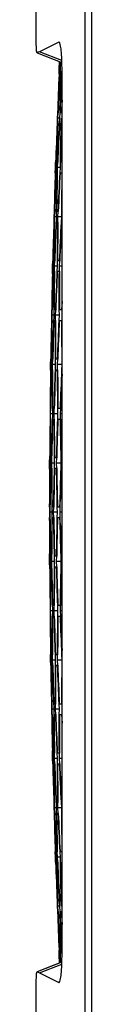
# Model space of a CAD drawing. Header units: millimetres. Extents: x 0 to 420, y 0 to 297.
# Tile 64 of 100: x 190.452 to 191.082, y 195.117 to 206.312. Entities that reach past the tile are written whole.
import ezdxf

# ---------------------------------------------------------------- set-up
doc = ezdxf.new("R2010")
doc.units = ezdxf.units.MM
doc.header["$LTSCALE"] = 23.1
doc.layers.get('0').update_dxf_attribs({"linetype": 'CONTINUOUS'})

msp = doc.modelspace()

# ---------------------------------------------------------------- linework, layer by layer
at = {"color": 7, "linetype": 'Continuous'}
for p, q in [((190.4522, 206.046), (190.4522, 210.298)), ((191.0026, 206.7053), (191.0026, 194.7172)), ((191.0818, 194.6899), (191.0818, 206.7326)), ((190.7067, 206.0577), (190.4872, 205.9475)), ((190.7113, 206.058), (190.7067, 206.0577)), ((190.4625, 205.9349), (190.4613, 205.9349)), ((190.4613, 205.9348), (190.743, 205.8256)), ((190.4625, 205.9349), (190.7429, 205.8262)), ((190.7423, 205.8486), (190.4872, 205.9475)), ((190.713, 205.7512), (190.717, 205.8356)), ((190.725, 205.8117), (190.7228, 205.7512)), ((190.7269, 205.8112), (190.7276, 205.8315)), ((190.7367, 205.8112), (190.7269, 205.8112)), ((190.7105, 205.6912), (190.713, 205.7512)), ((190.7228, 205.7512), (190.713, 205.7512)), ((190.7228, 205.7512), (190.7197, 205.6913)), ((190.7216, 205.6912), (190.7314, 205.6912)), ((190.7321, 205.6251), (190.7353, 205.7263)), ((190.7444, 195.6964), (190.7444, 205.726)), ((190.7444, 205.3977), (190.7361, 205.2512)), ((190.6927, 205.2514), (190.6905, 205.1912)), ((190.6983, 205.2512), (190.6935, 205.2512)), ((190.6972, 205.1912), (190.6999, 205.2512)), ((190.7184, 205.2517), (190.7167, 205.1912)), ((190.7361, 205.2512), (190.7214, 205.2512)), ((190.6905, 205.1912), (190.688, 205.1313)), ((190.6888, 205.1312), (190.6936, 205.1312)), ((190.6953, 205.1312), (190.6972, 205.1912)), ((190.7167, 205.1912), (190.6972, 205.1912)), ((190.7167, 205.1912), (190.7137, 205.1314)), ((190.7167, 205.1312), (190.7314, 205.1312)), ((190.7354, 205.1311), (190.7367, 205.1912)), ((190.7444, 205.1912), (190.7367, 205.1912)), ((190.6692, 204.6312), (190.6714, 204.6912)), ((190.6806, 204.6915), (190.679, 204.6312)), ((190.6923, 204.6912), (190.6825, 204.6912)), ((190.6923, 204.6312), (190.6951, 204.6911)), ((190.7227, 204.6916), (190.7216, 204.6312)), ((190.7444, 204.6912), (190.7269, 204.6912)), ((190.6673, 204.5712), (190.6692, 204.6312)), ((190.679, 204.6312), (190.6692, 204.6312)), ((190.679, 204.6312), (190.6765, 204.5713)), ((190.6784, 204.5712), (190.6882, 204.5712)), ((190.691, 204.5712), (190.6923, 204.6312)), ((190.7216, 204.6312), (190.6923, 204.6312)), ((190.7216, 204.6312), (190.7186, 204.5714)), ((190.7228, 204.5712), (190.7424, 204.5712)), ((190.6538, 204.1314), (190.6522, 204.0712)), ((190.6594, 204.1312), (190.6545, 204.1312)), ((190.6588, 204.0712), (190.661, 204.1312)), ((190.6794, 204.1315), (190.6784, 204.0712)), ((190.6972, 204.1312), (190.6825, 204.1312)), ((190.6983, 204.0712), (190.7011, 204.1311)), ((190.7379, 204.1313), (190.7375, 204.0712)), ((190.6522, 204.0712), (190.6503, 204.0113)), ((190.651, 204.0112), (190.6559, 204.0112)), ((190.6575, 204.0112), (190.6588, 204.0712)), ((190.6784, 204.0712), (190.6588, 204.0712)), ((190.6784, 204.0712), (190.6759, 204.0114)), ((190.679, 204.0112), (190.6936, 204.0112)), ((190.6976, 204.0112), (190.6983, 204.0712)), ((190.7375, 204.0712), (190.6983, 204.0712)), ((190.7375, 204.0712), (190.7344, 204.0115)), ((190.7398, 204.0112), (190.7444, 204.0112)), ((190.6363, 203.5112), (190.638, 203.5712)), ((190.6471, 203.5714), (190.6461, 203.5112)), ((190.6588, 203.5712), (190.6491, 203.5712)), ((190.6594, 203.5112), (190.6616, 203.5711)), ((190.6892, 203.5714), (190.6888, 203.5112)), ((190.713, 203.5712), (190.6935, 203.5712)), ((190.7154, 203.5112), (190.7181, 203.571)), ((190.6343, 203.4187), (190.6363, 203.5112)), ((190.6461, 203.5112), (190.6363, 203.5112)), ((190.6461, 203.5112), (190.6442, 203.4513)), ((190.6461, 203.4512), (190.6559, 203.4512)), ((190.6587, 203.4512), (190.6594, 203.5112)), ((190.6888, 203.5112), (190.6594, 203.5112)), ((190.6888, 203.5112), (190.6863, 203.4514)), ((190.6905, 203.4512), (190.7101, 203.4512)), ((190.7152, 203.4512), (190.7154, 203.5112)), ((190.7444, 203.5112), (190.7154, 203.5112)), ((190.7444, 203.1096), (190.7398, 203.0112)), ((190.6258, 203.0113), (190.6248, 202.9512)), ((190.6315, 203.0112), (190.6266, 203.0112)), ((190.6315, 202.9512), (190.6331, 203.0112)), ((190.6514, 203.0114), (190.651, 202.9512)), ((190.6692, 203.0112), (190.6545, 203.0112)), ((190.671, 202.9512), (190.6731, 203.0111)), ((190.7099, 203.0112), (190.7101, 202.9512)), ((190.7398, 203.0112), (190.7154, 203.0112)), ((190.6248, 202.9512), (190.6235, 202.8913)), ((190.6242, 202.8912), (190.6291, 202.8912)), ((190.6307, 202.8912), (190.6315, 202.9512)), ((190.651, 202.9512), (190.6315, 202.9512)), ((190.651, 202.9512), (190.6481, 202.8581)), ((190.6522, 202.8912), (190.6669, 202.8912)), ((190.6708, 202.8912), (190.671, 202.9512)), ((190.7101, 202.9512), (190.671, 202.9512)), ((190.7101, 202.9512), (190.7076, 202.8915)), ((190.713, 202.8912), (190.7375, 202.8912)), ((190.6144, 202.3912), (190.6155, 202.4551)), ((190.6247, 202.4513), (190.6242, 202.3912)), ((190.6247, 202.4513), (190.6242, 202.3912)), ((190.6363, 202.4512), (190.6266, 202.4512)), ((190.6375, 202.3912), (190.6391, 202.4512)), ((190.6667, 202.4512), (190.6669, 202.3912)), ((190.6905, 202.4512), (190.671, 202.4512)), ((190.6935, 202.3912), (190.6956, 202.451)), ((190.7416, 202.4512), (190.7424, 202.3912)), ((190.6137, 202.3264), (190.6144, 202.3912)), ((190.6242, 202.3912), (190.6144, 202.3912)), ((190.6242, 202.3912), (190.6229, 202.3313)), ((190.6248, 202.3312), (190.6346, 202.3312)), ((190.6374, 202.3312), (190.6375, 202.3912)), ((190.6669, 202.3912), (190.6375, 202.3912)), ((190.6669, 202.3912), (190.665, 202.3314)), ((190.6692, 202.3312), (190.6888, 202.3312)), ((190.6939, 202.3313), (190.6935, 202.3912)), ((190.7424, 202.3912), (190.6935, 202.3912)), ((190.7424, 202.3912), (190.7399, 202.3315)), ((190.6088, 201.8913), (190.6084, 201.8312)), ((190.6144, 201.8912), (190.6096, 201.8912)), ((190.615, 201.8312), (190.6161, 201.8912)), ((190.6344, 201.8912), (190.6346, 201.8312)), ((190.6522, 201.8912), (190.6375, 201.8912)), ((190.6545, 201.8312), (190.6561, 201.8911)), ((190.6929, 201.8912), (190.6936, 201.8312)), ((190.7228, 201.8912), (190.6983, 201.8912)), ((190.7269, 201.8312), (190.7291, 201.891)), ((190.6084, 201.8312), (190.6076, 201.7712)), ((190.6084, 201.7712), (190.6133, 201.7712)), ((190.6149, 201.767), (190.615, 201.8312)), ((190.6346, 201.8312), (190.615, 201.8312)), ((190.6346, 201.8312), (190.6327, 201.7434)), ((190.6363, 201.7712), (190.651, 201.7712)), ((190.655, 201.7713), (190.6545, 201.8312)), ((190.6936, 201.8312), (190.6545, 201.8312)), ((190.6936, 201.8312), (190.6918, 201.7714)), ((190.6972, 201.7712), (190.7216, 201.7712)), ((190.7279, 201.7713), (190.7269, 201.8312)), ((190.7444, 201.8312), (190.7269, 201.8312)), ((190.6035, 201.2712), (190.6041, 201.3528)), ((190.6131, 201.3312), (190.6133, 201.2712)), ((190.6248, 201.3312), (190.615, 201.3312)), ((190.6266, 201.2712), (190.628, 201.354)), ((190.6552, 201.3312), (190.6559, 201.2712)), ((190.679, 201.3312), (190.6594, 201.3312)), ((190.6825, 201.2712), (190.6841, 201.3311)), ((190.7301, 201.3311), (190.7314, 201.2712)), ((190.6033, 201.2005), (190.6035, 201.2712)), ((190.6133, 201.2712), (190.6035, 201.2712)), ((190.6133, 201.2712), (190.6125, 201.2114)), ((190.6144, 201.2112), (190.6242, 201.2112)), ((190.627, 201.2113), (190.6266, 201.2712)), ((190.6559, 201.2712), (190.6266, 201.2712)), ((190.6559, 201.2712), (190.6546, 201.2113)), ((190.6588, 201.2112), (190.6784, 201.2112)), ((190.6835, 201.2113), (190.6825, 201.2712)), ((190.7314, 201.2712), (190.6825, 201.2712)), ((190.7314, 201.2712), (190.7295, 201.2114)), ((190.7361, 201.2112), (190.7444, 201.2112)), ((190.6028, 200.7694), (190.6029, 200.7112)), ((190.6035, 200.7712), (190.6034, 200.807)), ((190.6084, 200.7712), (190.6035, 200.7712)), ((190.6096, 200.7112), (190.6102, 200.7941)), ((190.6281, 200.7932), (190.6291, 200.7112)), ((190.6461, 200.7712), (190.6315, 200.7712)), ((190.6491, 200.7112), (190.6501, 200.7712)), ((190.6868, 200.7711), (190.6882, 200.7112)), ((190.7167, 200.7712), (190.6923, 200.7712)), ((190.7214, 200.7112), (190.7248, 200.8357)), ((190.723, 200.7711), (190.7248, 200.8357)), ((190.6029, 200.7112), (190.6028, 200.6512)), ((190.6034, 200.6177), (190.6035, 200.6512)), ((190.6035, 200.6512), (190.6084, 200.6512)), ((190.6102, 200.6283), (190.6096, 200.7112)), ((190.6291, 200.7112), (190.6096, 200.7112)), ((190.6291, 200.7112), (190.6284, 200.6513)), ((190.6315, 200.6512), (190.6461, 200.6512)), ((190.6501, 200.6513), (190.6491, 200.7112)), ((190.6882, 200.7112), (190.6491, 200.7112)), ((190.6882, 200.7112), (190.6869, 200.6514)), ((190.6923, 200.6512), (190.7167, 200.6512)), ((190.7248, 200.5866), (190.7214, 200.7112)), ((190.723, 200.6514), (190.7214, 200.7112)), ((190.7444, 200.7112), (190.7214, 200.7112)), ((190.6035, 200.1512), (190.6033, 200.2399)), ((190.6125, 200.2111), (190.6133, 200.1512)), ((190.6242, 200.2112), (190.6144, 200.2112)), ((190.6266, 200.1512), (190.6272, 200.2349)), ((190.6546, 200.2111), (190.6559, 200.1512)), ((190.6784, 200.2112), (190.6588, 200.2112)), ((190.6825, 200.1512), (190.6835, 200.2111)), ((190.7295, 200.211), (190.7314, 200.1512)), ((190.7444, 200.2112), (190.7361, 200.2112)), ((190.6041, 200.0697), (190.6035, 200.1512)), ((190.6133, 200.1512), (190.6035, 200.1512)), ((190.6133, 200.1512), (190.6131, 200.0912)), ((190.615, 200.0912), (190.6248, 200.0912)), ((190.6279, 200.0707), (190.6266, 200.1512)), ((190.6559, 200.1512), (190.6266, 200.1512)), ((190.6559, 200.1512), (190.6552, 200.0913)), ((190.6594, 200.0912), (190.679, 200.0912)), ((190.6841, 200.0914), (190.6825, 200.1512)), ((190.7314, 200.1512), (190.6825, 200.1512)), ((190.7314, 200.1512), (190.7301, 200.0914)), ((190.6076, 199.6523), (190.6084, 199.5912)), ((190.6133, 199.6512), (190.6084, 199.6512)), ((190.615, 199.5912), (190.6149, 199.6578)), ((190.6327, 199.6763), (190.6346, 199.5912)), ((190.651, 199.6512), (190.6363, 199.6512)), ((190.6545, 199.5912), (190.655, 199.6512)), ((190.6917, 199.6511), (190.6936, 199.5912)), ((190.7216, 199.6512), (190.6972, 199.6512)), ((190.7269, 199.5912), (190.7279, 199.6511)), ((190.6084, 199.5912), (190.6088, 199.5312)), ((190.6096, 199.5312), (190.6144, 199.5312)), ((190.6161, 199.5313), (190.615, 199.5912)), ((190.6346, 199.5912), (190.615, 199.5912)), ((190.6346, 199.5912), (190.6345, 199.5312)), ((190.6375, 199.5312), (190.6522, 199.5312)), ((190.6562, 199.5313), (190.6545, 199.5912)), ((190.6936, 199.5912), (190.6545, 199.5912)), ((190.6936, 199.5912), (190.6929, 199.5313)), ((190.6983, 199.5312), (190.7228, 199.5312)), ((190.7291, 199.5315), (190.7269, 199.5912)), ((190.7444, 199.5912), (190.7269, 199.5912)), ((190.6144, 199.0312), (190.6137, 199.096)), ((190.6229, 199.091), (190.6242, 199.0312)), ((190.6346, 199.0912), (190.6248, 199.0912)), ((190.6375, 199.0312), (190.6374, 199.0912)), ((190.6649, 199.0911), (190.6669, 199.0312)), ((190.6888, 199.0912), (190.6692, 199.0912)), ((190.6935, 199.0312), (190.6939, 199.0912)), ((190.7399, 199.091), (190.7424, 199.0312)), ((190.6155, 198.9678), (190.6144, 199.0312)), ((190.6242, 199.0312), (190.6144, 199.0312)), ((190.6242, 199.0312), (190.6247, 198.9712)), ((190.6266, 198.9712), (190.6363, 198.9712)), ((190.6391, 198.9713), (190.6375, 199.0312)), ((190.6669, 199.0312), (190.6375, 199.0312)), ((190.6669, 199.0312), (190.6667, 198.9712)), ((190.671, 198.9712), (190.6905, 198.9712)), ((190.6957, 198.9714), (190.6935, 199.0312)), ((190.7424, 199.0312), (190.6935, 199.0312)), ((190.7424, 199.0312), (190.7416, 198.9713)), ((190.6235, 198.5311), (190.6248, 198.4712)), ((190.6291, 198.5312), (190.6242, 198.5312)), ((190.6315, 198.4712), (190.6304, 198.5551)), ((190.648, 198.5649), (190.651, 198.4712)), ((190.6669, 198.5312), (190.6522, 198.5312)), ((190.671, 198.4712), (190.6708, 198.5312)), ((190.7076, 198.531), (190.7101, 198.4712)), ((190.7375, 198.5312), (190.713, 198.5312)), ((190.6248, 198.4712), (190.6258, 198.4112)), ((190.6266, 198.4112), (190.6315, 198.4112)), ((190.6331, 198.4113), (190.6315, 198.4712)), ((190.651, 198.4712), (190.6315, 198.4712)), ((190.651, 198.4712), (190.6515, 198.4112)), ((190.6545, 198.4112), (190.6692, 198.4112)), ((190.6732, 198.4114), (190.671, 198.4712)), ((190.7101, 198.4712), (190.671, 198.4712)), ((190.7101, 198.4712), (190.7099, 198.4112)), ((190.7154, 198.4112), (190.7398, 198.4112)), ((190.7398, 198.4112), (190.7444, 198.3129)), ((190.6363, 197.9112), (190.6343, 198.0026)), ((190.6442, 197.9709), (190.6461, 197.9112)), ((190.6559, 197.9712), (190.6461, 197.9712)), ((190.6594, 197.9112), (190.6587, 197.9713)), ((190.6863, 197.9711), (190.6888, 197.9112)), ((190.7101, 197.9712), (190.6905, 197.9712)), ((190.7154, 197.9112), (190.7152, 197.9712)), ((190.638, 197.8512), (190.6363, 197.9112)), ((190.6461, 197.9112), (190.6363, 197.9112)), ((190.6461, 197.9112), (190.6472, 197.8512)), ((190.6491, 197.8512), (190.6588, 197.8512)), ((190.6616, 197.8513), (190.6594, 197.9112)), ((190.6888, 197.9112), (190.6594, 197.9112)), ((190.6888, 197.9112), (190.6892, 197.8512)), ((190.6935, 197.8512), (190.713, 197.8512)), ((190.7182, 197.8515), (190.7154, 197.9112)), ((190.7444, 197.9112), (190.7154, 197.9112)), ((190.6503, 197.4111), (190.6522, 197.3512)), ((190.6559, 197.4112), (190.651, 197.4112)), ((190.6588, 197.3512), (190.6575, 197.4113)), ((190.6759, 197.4105), (190.6784, 197.3512)), ((190.6936, 197.4112), (190.679, 197.4112)), ((190.6983, 197.3512), (190.6976, 197.4113)), ((190.7344, 197.411), (190.7375, 197.3512)), ((190.7444, 197.4112), (190.7398, 197.4112)), ((190.6522, 197.3512), (190.6538, 197.2912)), ((190.6545, 197.2912), (190.6594, 197.2912)), ((190.661, 197.2913), (190.6588, 197.3512)), ((190.6784, 197.3512), (190.6588, 197.3512)), ((190.6784, 197.3512), (190.6794, 197.2912)), ((190.6825, 197.2912), (190.6972, 197.2912)), ((190.7011, 197.2914), (190.6983, 197.3512)), ((190.7375, 197.3512), (190.6983, 197.3512)), ((190.7375, 197.3512), (190.7379, 197.2912)), ((190.6692, 196.7912), (190.6673, 196.8512)), ((190.6765, 196.8508), (190.679, 196.7912)), ((190.6882, 196.8512), (190.6784, 196.8512)), ((190.6923, 196.7912), (190.6909, 196.8513)), ((190.7185, 196.851), (190.7216, 196.7912)), ((190.7424, 196.8512), (190.7228, 196.8512)), ((190.6714, 196.7313), (190.6692, 196.7912)), ((190.679, 196.7912), (190.6692, 196.7912)), ((190.679, 196.7912), (190.6806, 196.7312)), ((190.6825, 196.7312), (190.6923, 196.7312)), ((190.6951, 196.7314), (190.6923, 196.7912)), ((190.7216, 196.7912), (190.6923, 196.7912)), ((190.7216, 196.7912), (190.7227, 196.7312)), ((190.7269, 196.7312), (190.7444, 196.7312)), ((190.688, 196.291), (190.6905, 196.2312)), ((190.6936, 196.2912), (190.6888, 196.2912)), ((190.6972, 196.2312), (190.6953, 196.2913)), ((190.7137, 196.2903), (190.7167, 196.2312)), ((190.7314, 196.2912), (190.7167, 196.2912)), ((190.7367, 196.2312), (190.7354, 196.2913)), ((190.6905, 196.2312), (190.6927, 196.1712)), ((190.6935, 196.1712), (190.6983, 196.1712)), ((190.7, 196.1713), (190.6972, 196.2312)), ((190.7167, 196.2312), (190.6972, 196.2312)), ((190.7167, 196.2312), (190.7184, 196.1712)), ((190.7214, 196.1712), (190.7361, 196.1712)), ((190.7361, 196.1712), (190.7444, 196.0248)), ((190.7361, 196.1712), (190.7444, 196.0248)), ((190.7444, 196.2312), (190.7367, 196.2312)), ((190.713, 195.6712), (190.7105, 195.7313)), ((190.7197, 195.7306), (190.7228, 195.6712)), ((190.7314, 195.7312), (190.7216, 195.7312)), ((190.7353, 195.6962), (190.7321, 195.7979)), ((190.743, 195.5963), (190.4625, 195.4876)), ((190.743, 195.5969), (190.6614, 195.5653)), ((190.7169, 195.5868), (190.713, 195.6712)), ((190.7228, 195.6712), (190.713, 195.6712)), ((190.7228, 195.6712), (190.725, 195.6112)), ((190.7277, 195.591), (190.7269, 195.6112)), ((190.7269, 195.6112), (190.7367, 195.6112)), ((190.6614, 195.5653), (190.4613, 195.4877)), ((190.4613, 195.4876), (190.4625, 195.4876)), ((190.4872, 195.475), (190.7423, 195.5739)), ((190.4872, 195.4749), (190.7067, 195.3648)), ((190.4522, 191.1245), (190.4522, 195.3765)), ((190.7067, 195.3648), (190.7112, 195.3645))]:
    msp.add_line(p, q, dxfattribs=at)
for centre, radius, start, end in [((191.2753, 204.3787), 1.7556, 116.67245, 117.57888), ((276.609, 202.14), 85.9718, 177.63261, 177.926056), ((276.6309, 201.2387), 86.0246, 177.033088, 177.326551), ((276.6014, 202.9207), 85.9147, 178.152012, 178.445253), ((276.6005, 202.9807), 85.909, 178.236088, 178.485543), ((276.6047, 201.5199), 85.9918, 177.593089, 177.886498), ((276.5915, 202.4207), 85.939, 178.192618, 178.486057), ((276.6275, 200.7388), 86.0261, 177.073121, 177.366623), ((276.6297, 200.6787), 86.0283, 177.033215, 177.326702), ((276.5915, 203.2011), 85.8818, 178.712183, 179.00551), ((276.5919, 203.2611), 85.877, 178.75222, 179.045778), ((276.5845, 201.8607), 85.96, 178.193034, 178.486426), ((276.6021, 200.9599), 85.9995, 177.593307, 177.886718), ((276.5807, 202.6411), 85.9142, 178.712669, 179.005956), ((276.5808, 202.7011), 85.9103, 178.752687, 179.046148), ((276.6287, 200.1788), 86.0224, 177.072956, 177.366511), ((276.6312, 200.1187), 86.0237, 177.033058, 177.326597), ((276.5885, 203.4812), 85.853, 179.272531, 179.566162), ((276.5813, 201.2407), 85.9749, 178.153308, 178.446672), ((276.5725, 202.1411), 85.9353, 178.753034, 179.046427), ((276.6003, 200.46), 85.9978, 177.633229, 177.926683), ((276.6022, 200.3999), 85.9991, 177.593295, 177.886736), ((276.5763, 202.9212), 85.8896, 179.27284, 179.566253), ((276.577, 202.9812), 85.8856, 179.312871, 179.606385), ((276.6327, 199.6188), 86.0106, 177.072512, 177.366147), ((276.6355, 199.5587), 86.011, 177.032618, 177.326236), ((276.5666, 201.5811), 85.9519, 178.774967, 179.046614), ((276.58, 200.6807), 85.9786, 178.153387, 178.446759), ((276.5669, 202.3612), 85.9179, 179.27308, 179.566427), ((276.5673, 202.4212), 85.9148, 179.313095, 179.606518), ((276.6029, 199.9), 85.99, 177.632982, 177.926495), ((276.6051, 199.8399), 85.9905, 177.593052, 177.886552), ((276.5787, 203.2012), 85.869, 179.833188, 180.126785), ((276.5801, 203.2612), 85.8651, 179.873225, 180.16682), ((276.5647, 200.9611), 85.9622, 178.713387, 179.004168), ((276.5603, 201.8612), 85.9358, 179.313254, 179.606614), ((276.5796, 200.1807), 85.9732, 178.215431, 178.486667), ((276.5816, 200.1207), 85.974, 178.153289, 178.446698), ((276.5679, 202.6412), 85.9014, 179.833251, 180.126735), ((276.569, 202.7012), 85.8984, 179.873272, 180.166755), ((276.6083, 199.34), 85.974, 177.63251, 177.926109), ((276.6107, 199.2799), 85.9736, 177.59258, 177.886166), ((276.588, 203.4813), 85.8526, 180.393767, 180.687477), ((276.556, 201.3012), 85.9485, 179.316548, 179.606673), ((276.5648, 200.4011), 85.9617, 178.713381, 179.00673), ((276.5599, 202.0812), 85.9256, 179.833298, 180.126719), ((276.5606, 202.1412), 85.9234, 179.873307, 180.166706), ((276.5839, 199.6207), 85.9617, 178.192973, 178.486457), ((276.5858, 199.5607), 85.9613, 178.153015, 178.446489), ((276.5759, 202.9213), 85.8891, 180.393599, 180.687175), ((276.5775, 202.9813), 85.886, 180.433618, 180.72719), ((276.6163, 198.78), 85.9499, 177.63181, 177.925525), ((276.6183, 198.7199), 85.9478, 177.625234, 177.885579), ((276.555, 200.6812), 85.9536, 179.273381, 179.552353), ((276.555, 201.5812), 85.9403, 179.87618, 180.166673), ((276.5662, 199.9011), 85.9533, 178.771831, 179.046629), ((276.5679, 199.8411), 85.9532, 178.713251, 178.991423), ((276.5664, 202.3613), 85.9174, 180.393469, 180.68694), ((276.5677, 202.4213), 85.9152, 180.433477, 180.726942), ((276.5906, 199.0607), 85.9416, 178.192526, 178.486103), ((276.5928, 199.0007), 85.9403, 178.152564, 178.446131), ((276.5906, 203.2014), 85.8809, 180.954178, 181.247876), ((276.5928, 203.2614), 85.8778, 180.994187, 181.287877), ((276.5521, 201.0212), 85.9489, 179.880502, 180.142785), ((276.5566, 200.1212), 85.949, 179.273343, 179.551414), ((276.5596, 201.8013), 85.9374, 180.393377, 180.672077), ((276.5608, 201.8613), 85.9362, 180.433377, 180.726765), ((276.5717, 199.3411), 85.9375, 178.752981, 179.046451), ((276.5734, 199.2811), 85.9362, 178.712999, 179.006462), ((276.5798, 202.6414), 85.9133, 180.953817, 181.247387), ((276.5817, 202.7014), 85.9111, 180.993815, 181.287377), ((276.6001, 198.5007), 85.9133, 178.191905, 178.485604), ((276.6032, 198.4406), 85.9118, 178.151937, 178.402516), ((276.552, 200.4012), 85.9489, 179.855722, 180.107557), ((276.5566, 201.3013), 85.949, 180.448631, 180.726657), ((276.5597, 199.6212), 85.9375, 179.31323, 179.606623), ((276.5608, 199.5612), 85.9363, 179.273235, 179.550861), ((276.5717, 202.0814), 85.9375, 180.953549, 181.247019), ((276.5734, 202.1414), 85.9362, 180.993538, 181.287001), ((276.5798, 198.7811), 85.9133, 178.752613, 179.046183), ((276.5817, 198.7211), 85.9111, 178.712623, 179.006185), ((276.6001, 202.9218), 85.9133, 181.514396, 181.808095), ((276.6032, 202.9818), 85.9118, 181.597641, 181.848063), ((276.555, 200.7413), 85.9536, 180.447647, 180.726619), ((276.555, 199.8412), 85.9403, 179.833327, 180.122306), ((276.5662, 201.5214), 85.9533, 180.953371, 181.229984), ((276.5679, 201.5814), 85.9532, 181.007094, 181.286749), ((276.5664, 199.0612), 85.9174, 179.31306, 179.606531), ((276.5677, 199.0012), 85.9152, 179.273057, 179.566523), ((276.5906, 202.3618), 85.9416, 181.513897, 181.807475), ((276.5928, 202.4218), 85.9403, 181.553869, 181.847436), ((276.5906, 198.2211), 85.8809, 178.752124, 179.045822), ((276.5928, 198.1611), 85.8778, 178.712123, 179.005813), ((276.556, 200.1213), 85.9485, 180.393327, 180.683468), ((276.5648, 201.0214), 85.9617, 180.99327, 181.286619), ((276.5599, 199.3412), 85.9256, 179.873302, 180.166702), ((276.5606, 199.2812), 85.9234, 179.833294, 180.126693), ((276.5839, 201.8018), 85.9617, 181.513543, 181.807027), ((276.5858, 201.8618), 85.9613, 181.553511, 181.846985), ((276.5759, 198.5012), 85.8891, 179.312825, 179.606401), ((276.5775, 198.4412), 85.886, 179.27281, 179.566382), ((276.6163, 202.6425), 85.9499, 182.074475, 182.36819), ((276.6183, 202.7025), 85.9478, 182.114421, 182.374755), ((276.5647, 200.4614), 85.9622, 180.995557, 181.286613), ((276.5602, 199.5613), 85.9357, 180.393385, 180.67087), ((276.5796, 201.2417), 85.9732, 181.513333, 181.78426), ((276.5816, 201.3018), 85.974, 181.553302, 181.846711), ((276.5679, 198.7812), 85.9014, 179.873265, 180.166749), ((276.569, 198.7212), 85.8984, 179.833245, 180.126728), ((276.6083, 202.0825), 85.974, 182.073891, 182.36749), ((276.6107, 202.1426), 85.9736, 182.113834, 182.40742), ((276.588, 197.9412), 85.8526, 179.312523, 179.606233), ((276.5666, 199.8414), 85.9519, 180.953386, 181.225816), ((276.58, 200.7418), 85.9786, 181.553241, 181.846613), ((276.5669, 199.0613), 85.9179, 180.433499, 180.72692), ((276.5673, 199.0013), 85.9148, 180.393482, 180.686905), ((276.6029, 201.5225), 85.99, 182.073505, 182.367018), ((276.6051, 201.5826), 85.9905, 182.113448, 182.406948), ((276.5787, 198.2212), 85.869, 179.873215, 180.166812), ((276.5801, 198.1612), 85.8651, 179.83318, 180.126775), ((276.5813, 200.1818), 85.9749, 181.553328, 181.846692), ((276.5725, 199.2814), 85.9353, 180.953573, 181.246966), ((276.6003, 200.9625), 85.9978, 182.073317, 182.367173), ((276.6022, 201.0226), 85.9991, 182.113264, 182.406705), ((276.5763, 198.5013), 85.8896, 180.433648, 180.72716), ((276.577, 198.4413), 85.8856, 180.393615, 180.687129), ((276.6327, 201.8037), 86.0106, 182.633853, 182.927488), ((276.6355, 201.8638), 86.011, 182.673764, 182.967382), ((276.5845, 199.5618), 85.96, 181.513574, 181.806966), ((276.6021, 200.4626), 85.9995, 182.113282, 182.406693), ((276.5807, 198.7814), 85.9142, 180.993874, 181.287331), ((276.5808, 198.7214), 85.9103, 180.953852, 181.247313), ((276.6287, 201.2437), 86.0224, 182.633489, 182.927044), ((276.6312, 201.3038), 86.0237, 182.673403, 182.966942), ((276.5885, 197.9413), 85.853, 180.433838, 180.727469), ((276.6047, 199.9026), 85.9918, 182.113502, 182.406911), ((276.5915, 199.0018), 85.939, 181.513943, 181.807382), ((276.6275, 200.6837), 86.0261, 182.633377, 182.927377), ((276.6297, 200.7438), 86.0283, 182.673298, 182.966785), ((276.5915, 198.2214), 85.8818, 180.994263, 181.287817), ((276.5919, 198.1614), 85.877, 180.954222, 181.24778), ((276.609, 199.2825), 85.9718, 182.073944, 182.36739), ((276.6309, 200.1838), 86.0246, 182.673449, 182.966912), ((276.6014, 198.5018), 85.9147, 181.554482, 181.847988), ((276.6005, 198.4417), 85.909, 181.514457, 181.763527), ((191.2752, 197.0436), 1.7555, 242.42108, 243.32746)]:
    msp.add_arc(centre, radius, start, end, dxfattribs=at)
for points, knots in [([(190.4613, 205.9348), (190.4583, 205.9359), (190.4569, 205.9492), (190.4517, 205.9829), (190.4522, 206.0192), (190.4522, 206.046)], [0, 0, 0, 0, 0.0847268, 0.2859058, 1, 1, 1, 1]), ([(190.7444, 205.726), (190.7444, 205.7701), (190.743, 205.848), (190.7382, 205.9531), (190.7278, 206.0143), (190.7207, 206.0544), (190.7113, 206.058)], [0, 0, 0, 0, 0.3931241, 0.7040798, 0.909703, 1, 1, 1, 1]), ([(190.7112, 195.3644), (190.7206, 195.3679), (190.7278, 195.4081), (190.7381, 195.4691), (190.743, 195.5743), (190.7444, 195.6523), (190.7444, 195.6964)], [0, 0, 0, 0, 0.0898043, 0.2952981, 0.606471, 1, 1, 1, 1]), ([(190.4522, 195.3765), (190.4522, 195.4032), (190.4517, 195.4396), (190.4569, 195.4733), (190.4583, 195.4865), (190.4613, 195.4877)], [0, 0, 0, 0, 0.7140991, 0.9152736, 1, 1, 1, 1])]:
    msp.add_open_spline(points, degree=3, knots=knots, dxfattribs=at)

doc.saveas('drawing.dxf')
